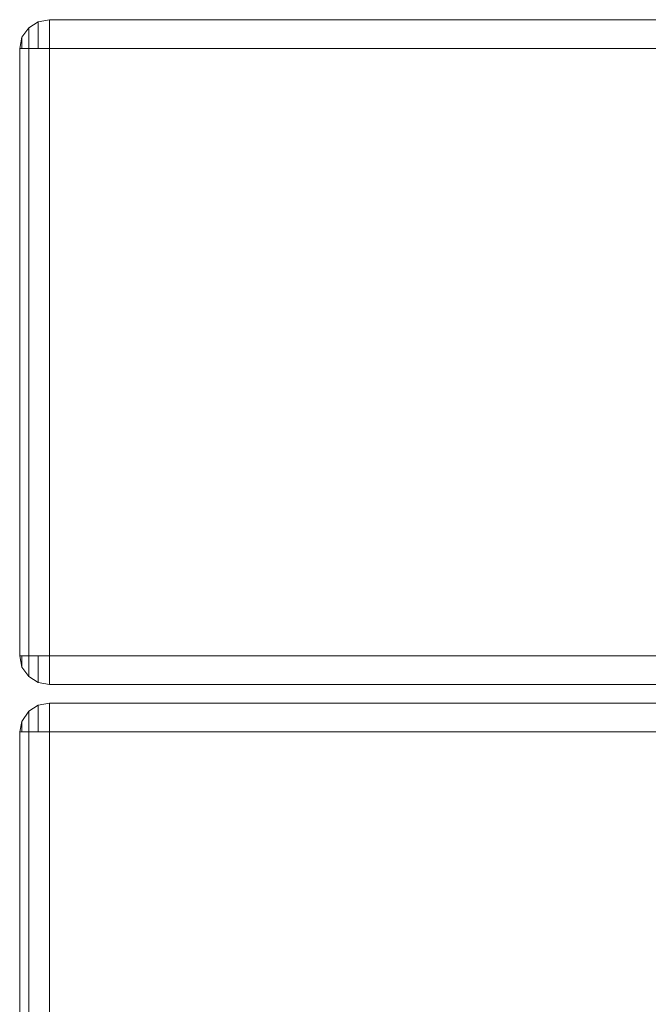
# Model space of a CAD drawing. Header units: millimetres. Extents: x 0 to 74930, y -1933 to 40510.
# Tile 70 of 256: x 38763 to 38892, y 10973 to 11176. Entities that reach past the tile are written whole.
import ezdxf

# ---------------------------------------------------------------- set-up
doc = ezdxf.new("R2010")
doc.units = ezdxf.units.MM
doc.header["$LTSCALE"] = 100
doc.layers.add('T--L9071_TERREIN_INR_Tafels', color=30, linetype='Continuous')

# ---------------------------------------------------------------- blocks, each defined once
blk = doc.blocks.new('Picknicktafel 180x160cm')
at = {"layer": 'T--L9071_TERREIN_INR_Tafels', "color": 30, "lineweight": 0}
for p, q in [((3.8, 1144.34), (1.9, 1143.07)), ((1.9, 1143.07), (3.8, 1144.34)), ((6.12, 1144.76), (3.8, 1144.34)), ((3.8, 1144.34), (6.12, 1144.76)), ((3.8, 1143.92), (3.8, 1144.34)), ((3.8, 1144.34), (3.8, 1143.92)), ((6.12, 1144.76), (6.12, 1144.34)), ((1794.09, 1144.76), (6.12, 1144.76)), ((1794.09, 1144.76), (6.12, 1144.76)), ((6.12, 1144.34), (6.12, 1144.76)), ((6.12, 1144.76), (1794.09, 1144.76)), ((6.12, 1144.76), (1794.09, 1144.76)), ((6.12, 1144.34), (6.12, 1143.07)), ((6.12, 1143.07), (6.12, 1144.34)), ((1.9, 1143.07), (0.42, 1141.18)), ((0.42, 1141.18), (1.9, 1143.07)), ((1.9, 1142.44), (1.9, 1143.07)), ((1.9, 1143.07), (1.9, 1142.44)), ((1.9, 1140.96), (1.9, 1142.44)), ((1.9, 1142.44), (1.9, 1140.96)), ((3.8, 1142.65), (3.8, 1143.92)), ((3.8, 1143.92), (3.8, 1142.65)), ((3.8, 1140.96), (3.8, 1142.65)), ((3.8, 1142.65), (3.8, 1140.96)), ((6.12, 1143.07), (6.12, 1141.18)), ((6.12, 1141.18), (6.12, 1143.07)), ((0.42, 1141.18), (0, 1138.85)), ((0, 1138.85), (0.42, 1141.18)), ((0.42, 1140.75), (0.42, 1141.18)), ((0.42, 1141.18), (0.42, 1140.75)), ((0.42, 1139.91), (0.42, 1140.75)), ((0.42, 1140.75), (0.42, 1139.91)), ((1.9, 1138.85), (1.9, 1140.96)), ((1.9, 1140.96), (1.9, 1138.85)), ((3.8, 1138.85), (3.8, 1140.96)), ((3.8, 1140.96), (3.8, 1138.85)), ((6.12, 1141.18), (6.12, 1138.85)), ((6.12, 1138.85), (6.12, 1141.18)), ((0.42, 1138.85), (0, 1138.85)), ((0, 1138.85), (0.42, 1138.85)), ((0, 1138.85), (0, 1013.67)), ((0, 1013.67), (0, 1138.85)), ((0.42, 1138.85), (0.42, 1139.91)), ((0.42, 1139.91), (0.42, 1138.85)), ((1.9, 1138.85), (0.42, 1138.85)), ((0.42, 1138.85), (1.9, 1138.85)), ((3.8, 1138.85), (1.9, 1138.85)), ((1.9, 1138.85), (3.8, 1138.85)), ((1.9, 1138.85), (1.9, 1013.67)), ((1.9, 1013.67), (1.9, 1138.85)), ((6.12, 1138.85), (3.8, 1138.85)), ((3.8, 1138.85), (6.12, 1138.85)), ((1794.09, 1138.85), (6.12, 1138.85)), ((6.12, 1013.67), (6.12, 1138.85)), ((1794.09, 1138.85), (6.12, 1138.85)), ((6.12, 1138.85), (6.12, 1013.67)), ((6.12, 1138.85), (1794.09, 1138.85)), ((6.12, 1138.85), (1794.09, 1138.85)), ((0, 1013.67), (0.42, 1013.67)), ((0.42, 1011.35), (0, 1013.67)), ((0, 1013.67), (0.42, 1011.35)), ((0.42, 1013.67), (0, 1013.67)), ((0.42, 1013.67), (1.9, 1013.67)), ((1.9, 1013.67), (0.42, 1013.67)), ((0.42, 1012.62), (0.42, 1013.67)), ((0.42, 1013.67), (0.42, 1012.62)), ((0.42, 1011.77), (0.42, 1012.62)), ((0.42, 1012.62), (0.42, 1011.77)), ((1.9, 1013.67), (3.8, 1013.67)), ((3.8, 1013.67), (1.9, 1013.67)), ((1.9, 1011.56), (1.9, 1013.67)), ((1.9, 1013.67), (1.9, 1011.56)), ((3.8, 1013.67), (6.12, 1013.67)), ((6.12, 1013.67), (3.8, 1013.67)), ((3.8, 1011.56), (3.8, 1013.67)), ((3.8, 1013.67), (3.8, 1011.56)), ((1794.09, 1013.67), (6.12, 1013.67)), ((6.12, 1013.67), (6.12, 1011.35)), ((1794.09, 1013.67), (6.12, 1013.67)), ((6.12, 1011.35), (6.12, 1013.67)), ((6.12, 1013.67), (1794.09, 1013.67)), ((6.12, 1013.67), (1794.09, 1013.67)), ((0.42, 1011.35), (0.42, 1011.77)), ((0.42, 1011.77), (0.42, 1011.35)), ((1.9, 1009.45), (0.42, 1011.35)), ((0.42, 1011.35), (1.9, 1009.45)), ((1.9, 1010.09), (1.9, 1011.56)), ((1.9, 1011.56), (1.9, 1010.09)), ((3.8, 1009.87), (3.8, 1011.56)), ((3.8, 1011.56), (3.8, 1009.87)), ((6.12, 1011.35), (6.12, 1009.45)), ((6.12, 1009.45), (6.12, 1011.35)), ((1.9, 1009.45), (1.9, 1010.09)), ((1.9, 1010.09), (1.9, 1009.45)), ((3.8, 1008.19), (1.9, 1009.45)), ((1.9, 1009.45), (3.8, 1008.19)), ((3.8, 1008.61), (3.8, 1009.87)), ((3.8, 1009.87), (3.8, 1008.61)), ((3.8, 1008.19), (3.8, 1008.61)), ((3.8, 1008.61), (3.8, 1008.19)), ((6.12, 1009.45), (6.12, 1008.19)), ((6.12, 1008.19), (6.12, 1009.45)), ((6.12, 1007.76), (3.8, 1008.19)), ((3.8, 1008.19), (6.12, 1007.76)), ((6.12, 1008.19), (6.12, 1007.76)), ((6.12, 1007.76), (6.12, 1008.19)), ((1794.09, 1007.76), (6.12, 1007.76)), ((6.12, 1007.76), (1794.09, 1007.76)), ((6.12, 1007.76), (1794.09, 1007.76)), ((6.12, 1007.76), (1794.09, 1007.76)), ((1.9, 1002.28), (0.42, 1000.16)), ((0.42, 1000.16), (1.9, 1002.28)), ((3.8, 1003.54), (1.9, 1002.28)), ((1.9, 1002.28), (3.8, 1003.54)), ((1.9, 1001.64), (1.9, 1002.28)), ((1.9, 1002.28), (1.9, 1001.64)), ((6.12, 1003.96), (3.8, 1003.54)), ((3.8, 1003.54), (6.12, 1003.96)), ((3.8, 1003.12), (3.8, 1003.54)), ((3.8, 1003.54), (3.8, 1003.12)), ((3.8, 1001.85), (3.8, 1003.12)), ((3.8, 1003.12), (3.8, 1001.85)), ((6.12, 1003.96), (6.12, 1003.54)), ((1794.09, 1003.96), (6.12, 1003.96)), ((1794.09, 1003.96), (6.12, 1003.96)), ((6.12, 1003.54), (6.12, 1003.96)), ((6.12, 1003.96), (1794.09, 1003.96)), ((6.12, 1003.96), (1794.09, 1003.96)), ((6.12, 1003.54), (6.12, 1002.28)), ((6.12, 1002.28), (6.12, 1003.54)), ((6.12, 1002.28), (6.12, 1000.16)), ((6.12, 1000.16), (6.12, 1002.28)), ((1.9, 1000.16), (1.9, 1001.64)), ((1.9, 1001.64), (1.9, 1000.16)), ((3.8, 1000.16), (3.8, 1001.85)), ((3.8, 1001.85), (3.8, 1000.16)), ((0.42, 1000.16), (0, 998.05)), ((0, 998.05), (0.42, 1000.16)), ((0.42, 999.95), (0.42, 1000.16)), ((0.42, 1000.16), (0.42, 999.95)), ((0.42, 999.11), (0.42, 999.95)), ((0.42, 999.95), (0.42, 999.11)), ((0.42, 998.05), (0.42, 999.11)), ((0.42, 999.11), (0.42, 998.05)), ((1.9, 998.05), (1.9, 1000.16)), ((1.9, 1000.16), (1.9, 998.05)), ((3.8, 998.05), (3.8, 1000.16)), ((3.8, 1000.16), (3.8, 998.05)), ((6.12, 1000.16), (6.12, 998.05)), ((6.12, 998.05), (6.12, 1000.16)), ((0.42, 998.05), (0, 998.05)), ((0, 998.05), (0.42, 998.05)), ((0, 998.05), (0, 872.87)), ((0, 872.87), (0, 998.05)), ((1.9, 998.05), (0.42, 998.05)), ((0.42, 998.05), (1.9, 998.05)), ((3.8, 998.05), (1.9, 998.05)), ((1.9, 998.05), (3.8, 998.05)), ((1.9, 998.05), (1.9, 872.87)), ((1.9, 872.87), (1.9, 998.05)), ((6.12, 998.05), (3.8, 998.05)), ((3.8, 998.05), (6.12, 998.05)), ((1794.09, 998.05), (6.12, 998.05)), ((6.12, 872.87), (6.12, 998.05)), ((1794.09, 998.05), (6.12, 998.05)), ((6.12, 998.05), (6.12, 872.87)), ((6.12, 998.05), (1794.09, 998.05)), ((6.12, 998.05), (1794.09, 998.05))]:
    blk.add_line(p, q, dxfattribs=at)

msp = doc.modelspace()

# ---------------------------------------------------------------- block references
at = {"layer": 'T--L9071_TERREIN_INR_Tafels'}
msp.add_blockref('Picknicktafel 180x160cm', (38762.89, 10031.51), dxfattribs=at)

doc.saveas('drawing.dxf')
